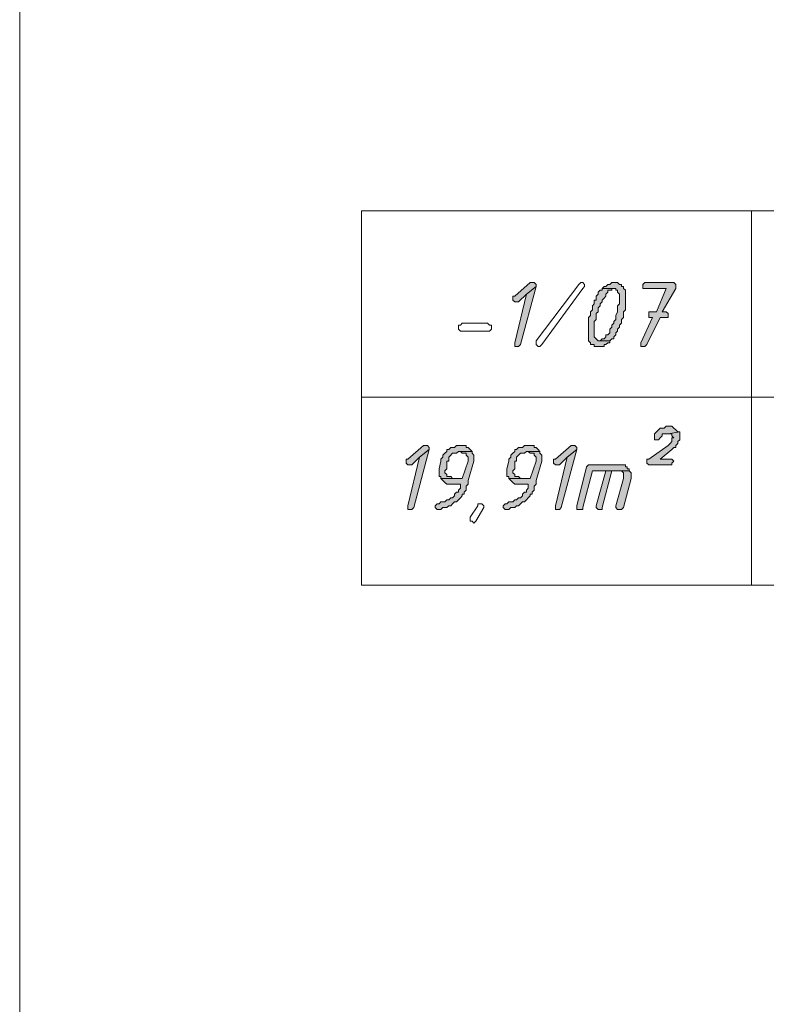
# Model space of a CAD drawing. Header units: inches. Extents: x 1504 to 12593, y -807 to 3183.
# Tile 210 of 256: x 5890 to 6052, y 1471 to 1685. Entities that reach past the tile are written whole.
import ezdxf

# ---------------------------------------------------------------- set-up
doc = ezdxf.new("R2010")
doc.units = ezdxf.units.IN
doc.header["$MEASUREMENT"] = 0
for name, color, linetype in [('at_Entity', 7, 'Continuous'), ('at_Rect', 7, 'Continuous'), ('at_Solid', 7, 'Continuous')]:
    doc.layers.add(name, color=color, linetype=linetype)

msp = doc.modelspace()

# ---------------------------------------------------------------- hatches: boundary and pattern name
at = {"layer": 'at_Solid', "lineweight": 15}
for points in [[(6001.17, 1628.1), (6000.74, 1628.1), (5997.37, 1625.14), (5996.94, 1625.14), (5996.94, 1624.72), (5996.94, 1624.3), (5997.37, 1623.87), (5998.21, 1623.87), (5999.9, 1625.56), (6002.01, 1627.25), (6002.01, 1627.68), (6001.59, 1628.1)], [(6002.01, 1627.25), (5999.9, 1625.56), (5997.37, 1615), (5997.37, 1614.16), (5998.21, 1614.16), (5998.63, 1614.58)], [(6019.33, 1628.1), (6018.49, 1628.1), (6018.06, 1627.68), (6017.64, 1627.68), (6017.22, 1627.25), (6016.8, 1627.25), (6016.37, 1626.83), (6019.33, 1626.83), (6019.33, 1626.41), (6019.75, 1626.41), (6019.75, 1625.98), (6020.17, 1625.56), (6020.17, 1624.72), (6020.17, 1623.45), (6019.75, 1623.03), (6019.75, 1621.76), (6019.33, 1620.92), (6019.33, 1620.07), (6018.91, 1619.65), (6018.91, 1619.23), (6018.49, 1618.8), (6018.49, 1618.38), (6018.06, 1617.96), (6018.06, 1617.12), (6017.64, 1616.69), (6017.22, 1616.69), (6017.22, 1616.27), (6016.8, 1615.85), (6016.37, 1615.85), (6015.95, 1615.42), (6018.06, 1615.42), (6018.49, 1615.85), (6018.91, 1615.85), (6018.91, 1616.27), (6019.33, 1616.69), (6019.33, 1617.12), (6019.75, 1617.54), (6019.75, 1617.96), (6020.17, 1618.38), (6020.17, 1618.8), (6020.6, 1619.23), (6020.6, 1620.07), (6021.02, 1620.49), (6021.02, 1621.76), (6021.44, 1622.18), (6021.44, 1626.41), (6021.02, 1626.83), (6021.02, 1627.25), (6020.6, 1627.25), (6020.6, 1627.68), (6020.17, 1627.68), (6019.75, 1628.1)], [(6031.58, 1628.1), (6025.67, 1628.1), (6025.24, 1627.68), (6025.24, 1626.83), (6030.31, 1626.83), (6028.2, 1621.76), (6026.51, 1621.76), (6026.51, 1620.92), (6026.51, 1620.49), (6027.35, 1620.49), (6024.82, 1615), (6024.82, 1614.16), (6025.67, 1614.16), (6026.09, 1614.58), (6029.04, 1620.49), (6030.73, 1620.49), (6030.73, 1621.34), (6030.31, 1621.76), (6029.47, 1621.76), (6032.42, 1626.83), (6032.42, 1627.68), (6032, 1628.1)], [(6016.37, 1626.83), (6016.37, 1626.41), (6015.95, 1626.41), (6015.53, 1625.98), (6015.53, 1625.56), (6015.11, 1625.14), (6015.11, 1624.3), (6014.68, 1624.3), (6014.68, 1623.45), (6014.26, 1623.03), (6014.26, 1622.18), (6013.84, 1621.76), (6013.84, 1620.92), (6013.42, 1620.49), (6013.42, 1620.07), (6013.42, 1615.42), (6013.84, 1615), (6013.84, 1614.58), (6014.68, 1614.58), (6014.68, 1614.16), (6016.8, 1614.16), (6016.8, 1614.58), (6017.22, 1614.58), (6017.64, 1615), (6018.06, 1615), (6018.06, 1615.42), (6015.53, 1615.42), (6015.11, 1615.85), (6014.68, 1616.27), (6014.68, 1617.54), (6014.68, 1619.65), (6015.11, 1620.07), (6015.11, 1621.34), (6015.53, 1621.76), (6015.53, 1622.61), (6015.95, 1623.03), (6015.95, 1623.45), (6016.37, 1623.87), (6016.37, 1624.3), (6016.8, 1624.72), (6017.22, 1625.14), (6017.22, 1625.56), (6017.64, 1625.98), (6017.64, 1626.41), (6018.49, 1626.41), (6018.49, 1626.83), (6018.91, 1626.83)], [(6033.27, 1595.57), (6030.73, 1595.15), (6031.58, 1595.15), (6031.58, 1594.73), (6032, 1594.31), (6031.58, 1594.31), (6031.58, 1593.46), (6031.16, 1593.04), (6030.73, 1592.62), (6026.51, 1589.66), (6026.09, 1589.66), (6026.09, 1588.81), (6026.51, 1588.39), (6031.58, 1588.39), (6031.58, 1588.81), (6032, 1589.24), (6031.58, 1589.66), (6029.04, 1589.66), (6031.58, 1591.77), (6032, 1592.19), (6032.42, 1592.19), (6032.42, 1592.62), (6032.85, 1593.04), (6032.85, 1593.46), (6033.27, 1593.88), (6033.27, 1594.73), (6033.27, 1595.15)], [(6031.16, 1596.84), (6030.31, 1596.84), (6029.89, 1596.42), (6029.04, 1596.42), (6028.62, 1596), (6028.2, 1595.57), (6027.78, 1595.15), (6027.78, 1594.73), (6027.78, 1593.88), (6028.62, 1593.88), (6029.04, 1594.31), (6029.47, 1594.73), (6029.47, 1595.15), (6030.73, 1595.15), (6033.27, 1595.57), (6032.85, 1595.57), (6032.42, 1596), (6032, 1596.42), (6031.58, 1596.84)], [(5977.94, 1592.62), (5977.51, 1592.62), (5974.13, 1589.66), (5973.71, 1589.66), (5973.71, 1589.24), (5973.71, 1588.81), (5974.13, 1588.39), (5974.98, 1588.39), (5976.66, 1590.08), (5978.78, 1591.77), (5978.78, 1592.19), (5978.36, 1592.62)], [(5978.78, 1591.77), (5976.66, 1590.08), (5974.13, 1579.52), (5974.13, 1578.67), (5974.98, 1578.67), (5975.4, 1579.1)], [(5988.07, 1591.35), (5985.54, 1591.35), (5985.96, 1590.93), (5986.81, 1590.93), (5986.81, 1590.5), (5987.22, 1590.08), (5987.22, 1589.66), (5987.22, 1589.24), (5985.96, 1585.44), (5981.32, 1585.44), (5981.73, 1585.01), (5982.16, 1584.59), (5982.58, 1584.17), (5985.54, 1584.17), (5985.54, 1583.32), (5985.12, 1582.9), (5985.12, 1582.48), (5984.69, 1582.48), (5984.27, 1582.06), (5984.27, 1581.63), (5983.85, 1581.21), (5983.43, 1581.21), (5983, 1580.79), (5982.58, 1580.79), (5982.16, 1580.36), (5981.32, 1580.36), (5980.89, 1579.94), (5980.47, 1579.94), (5980.04, 1579.52), (5980.04, 1579.1), (5980.47, 1578.67), (5981.32, 1578.67), (5981.73, 1579.1), (5982.58, 1579.1), (5983, 1579.52), (5983.43, 1579.52), (5983.85, 1579.94), (5984.27, 1580.36), (5984.69, 1580.36), (5985.12, 1580.79), (5985.54, 1581.21), (5985.96, 1581.63), (5985.96, 1582.06), (5986.38, 1582.06), (5986.38, 1582.48), (5986.81, 1582.9), (5986.81, 1583.75), (5987.22, 1584.17), (5987.22, 1585.01), (5988.5, 1589.24), (5988.5, 1589.66), (5988.5, 1590.5), (5988.07, 1590.93)], [(5985.96, 1592.62), (5984.69, 1592.62), (5984.27, 1592.19), (5983.43, 1592.19), (5983, 1591.77), (5982.58, 1591.77), (5982.58, 1591.35), (5982.16, 1590.93), (5981.73, 1590.5), (5981.73, 1590.08), (5981.32, 1589.66), (5981.32, 1589.24), (5980.89, 1587.54), (5980.89, 1585.85), (5981.32, 1585.85), (5981.32, 1585.44), (5983.85, 1585.44), (5983.43, 1585.85), (5982.58, 1585.85), (5982.58, 1586.28), (5982.16, 1586.7), (5982.16, 1587.13), (5982.58, 1587.54), (5982.58, 1589.24), (5983, 1589.24), (5983, 1590.08), (5983.43, 1590.5), (5983.85, 1590.93), (5984.69, 1590.93), (5985.12, 1591.35), (5988.07, 1591.35), (5987.65, 1591.77), (5987.22, 1592.19), (5986.81, 1592.19), (5986.81, 1592.62), (5986.38, 1592.62)], [(6002.86, 1591.35), (6000.32, 1591.35), (6000.74, 1590.93), (6001.59, 1590.93), (6001.59, 1590.5), (6002.01, 1590.08), (6002.01, 1589.66), (6002.01, 1589.24), (6000.74, 1585.44), (5996.1, 1585.44), (5996.52, 1585.01), (5996.94, 1584.59), (5997.37, 1584.17), (6000.32, 1584.17), (6000.32, 1583.32), (5999.9, 1582.9), (5999.9, 1582.48), (5999.48, 1582.48), (5999.06, 1582.06), (5999.06, 1581.63), (5998.63, 1581.21), (5998.21, 1581.21), (5997.78, 1580.79), (5997.37, 1580.79), (5996.94, 1580.36), (5996.1, 1580.36), (5995.68, 1579.94), (5995.25, 1579.94), (5994.83, 1579.52), (5994.83, 1579.1), (5995.25, 1578.67), (5996.1, 1578.67), (5996.52, 1579.1), (5997.37, 1579.1), (5997.78, 1579.52), (5998.21, 1579.52), (5998.63, 1579.94), (5999.06, 1580.36), (5999.48, 1580.36), (5999.9, 1580.79), (6000.32, 1581.21), (6000.74, 1581.63), (6000.74, 1582.06), (6001.17, 1582.06), (6001.17, 1582.48), (6001.59, 1582.9), (6001.59, 1583.75), (6002.01, 1584.17), (6002.01, 1585.01), (6003.28, 1589.24), (6003.28, 1589.66), (6003.28, 1590.5), (6002.86, 1590.93)], [(6000.74, 1592.62), (5999.48, 1592.62), (5999.06, 1592.19), (5998.21, 1592.19), (5997.78, 1591.77), (5997.37, 1591.77), (5997.37, 1591.35), (5996.94, 1590.93), (5996.52, 1590.5), (5996.52, 1590.08), (5996.1, 1589.66), (5996.1, 1589.24), (5995.68, 1587.54), (5995.68, 1585.85), (5996.1, 1585.85), (5996.1, 1585.44), (5998.63, 1585.44), (5998.21, 1585.85), (5997.37, 1585.85), (5997.37, 1586.28), (5996.94, 1586.7), (5996.94, 1587.13), (5997.37, 1587.54), (5997.37, 1589.24), (5997.78, 1589.24), (5997.78, 1590.08), (5998.21, 1590.5), (5998.63, 1590.93), (5999.48, 1590.93), (5999.9, 1591.35), (6002.86, 1591.35), (6002.43, 1591.77), (6002.01, 1592.19), (6001.59, 1592.19), (6001.59, 1592.62), (6001.17, 1592.62)], [(6010.04, 1592.62), (6009.61, 1592.62), (6006.24, 1589.66), (6005.81, 1589.66), (6005.81, 1589.24), (6005.81, 1588.81), (6006.24, 1588.39), (6007.08, 1588.39), (6008.77, 1590.08), (6010.88, 1591.77), (6010.88, 1592.19), (6010.46, 1592.62)], [(6010.88, 1591.77), (6008.77, 1590.08), (6006.24, 1579.52), (6006.24, 1578.67), (6007.08, 1578.67), (6007.5, 1579.1)], [(6020.6, 1588.39), (6013.42, 1588.39), (6012.99, 1587.97), (6010.88, 1579.52), (6010.88, 1578.67), (6012.15, 1578.67), (6012.15, 1579.1), (6014.26, 1587.13), (6022.29, 1587.13), (6022.29, 1587.54), (6021.86, 1587.54), (6021.86, 1587.97), (6021.44, 1587.97), (6021.44, 1588.39), (6021.02, 1588.39)], [(6017.22, 1587.13), (6015.11, 1579.52), (6015.11, 1579.1), (6015.53, 1578.67), (6016.37, 1578.67), (6016.37, 1579.1), (6018.49, 1587.13), (6020.17, 1587.13)], [(6022.29, 1587.13), (6017.22, 1587.13), (6020.6, 1587.13), (6021.02, 1586.7), (6021.02, 1585.44), (6019.33, 1579.52), (6019.33, 1579.1), (6019.75, 1578.67), (6020.6, 1578.67), (6021.02, 1579.1), (6022.71, 1585.44), (6022.71, 1586.28), (6022.71, 1586.7)]]:
    msp.add_hatch(color=7, dxfattribs=at).paths.add_polyline_path(points)

# ---------------------------------------------------------------- linework, layer by layer
at = {"layer": 'at_Entity', "color": 7, "lineweight": 15}
for p, q in [((5889.65, 1337.91), (5889.65, 1817.76)), ((5889.65, 1337.91), (5889.65, 1681.74)), ((6048.9, 1643.72), (6048.9, 1562.2)), ((6000.74, 1628.1), (5997.37, 1625.14)), ((5998.63, 1614.58), (6002.01, 1627.25)), ((6002.01, 1627.25), (5999.9, 1625.56)), ((5999.9, 1625.56), (6002.01, 1627.25)), ((6001.17, 1628.1), (6000.74, 1628.1)), ((6001.59, 1628.1), (6001.17, 1628.1)), ((6002.01, 1627.68), (6001.59, 1628.1)), ((6002.01, 1627.25), (6002.01, 1627.68)), ((6002.01, 1615.42), (6011.3, 1627.68)), ((6011.3, 1627.68), (6011.73, 1628.1)), ((6011.73, 1628.1), (6012.15, 1628.1)), ((6012.15, 1628.1), (6012.57, 1627.68)), ((6012.57, 1627.25), (6012.15, 1626.83)), ((6012.57, 1627.68), (6012.57, 1627.25)), ((6016.8, 1627.25), (6016.37, 1626.83)), ((6017.22, 1627.25), (6016.8, 1627.25)), ((6017.64, 1627.68), (6017.22, 1627.25)), ((6018.06, 1627.68), (6017.64, 1627.68)), ((6018.49, 1628.1), (6018.06, 1627.68)), ((6019.33, 1628.1), (6018.49, 1628.1)), ((6019.75, 1628.1), (6019.33, 1628.1)), ((6020.17, 1627.68), (6019.75, 1628.1)), ((6019.75, 1628.1), (6019.75, 1628.1)), ((6020.6, 1627.68), (6020.17, 1627.68)), ((6020.6, 1627.25), (6020.6, 1627.68)), ((6021.02, 1627.25), (6020.6, 1627.25)), ((6021.02, 1626.83), (6021.02, 1627.25)), ((6025.67, 1628.1), (6025.24, 1627.68)), ((6025.24, 1627.68), (6025.24, 1626.83)), ((6031.58, 1628.1), (6025.67, 1628.1)), ((6032, 1628.1), (6031.58, 1628.1)), ((6032.42, 1627.68), (6032, 1628.1)), ((6032.42, 1626.83), (6032.42, 1627.68)), ((5997.37, 1625.14), (5996.94, 1625.14)), ((5996.94, 1625.14), (5996.94, 1624.72)), ((5999.9, 1625.56), (5997.37, 1615)), ((5998.21, 1623.87), (5999.9, 1625.56)), ((6012.15, 1626.83), (6003.28, 1614.58)), ((6012.15, 1626.83), (6012.15, 1626.83)), ((6015.53, 1625.56), (6015.11, 1625.14)), ((6015.11, 1625.14), (6015.11, 1624.3)), ((6015.95, 1626.41), (6015.53, 1625.98)), ((6015.53, 1625.98), (6015.53, 1625.56)), ((6016.37, 1626.41), (6015.95, 1626.41)), ((6016.37, 1626.83), (6016.37, 1626.41)), ((6018.91, 1626.83), (6016.37, 1626.83)), ((6016.37, 1626.83), (6019.33, 1626.83)), ((6016.8, 1624.72), (6017.22, 1625.14)), ((6017.22, 1625.56), (6017.64, 1625.98)), ((6017.22, 1625.14), (6017.22, 1625.56)), ((6017.64, 1625.98), (6017.64, 1626.41)), ((6017.64, 1626.41), (6018.49, 1626.41)), ((6018.49, 1626.41), (6018.49, 1626.83)), ((6018.49, 1626.83), (6018.91, 1626.83)), ((6019.33, 1626.83), (6019.33, 1626.41)), ((6019.33, 1626.41), (6019.75, 1626.41)), ((6019.75, 1626.41), (6019.75, 1625.98)), ((6019.75, 1625.98), (6020.17, 1625.56)), ((6020.17, 1625.56), (6020.17, 1624.72)), ((6021.44, 1626.41), (6021.02, 1626.83)), ((6021.44, 1622.18), (6021.44, 1626.41)), ((6025.24, 1626.83), (6030.31, 1626.83)), ((6030.31, 1626.83), (6028.2, 1621.76)), ((6029.47, 1621.76), (6032.42, 1626.83)), ((5996.94, 1624.72), (5996.94, 1624.3)), ((5996.94, 1624.3), (5997.37, 1623.87)), ((5997.37, 1623.87), (5998.21, 1623.87)), ((6014.68, 1623.45), (6014.26, 1623.03)), ((6014.26, 1623.03), (6014.26, 1622.18)), ((6015.11, 1624.3), (6014.68, 1624.3)), ((6014.68, 1624.3), (6014.68, 1623.45)), ((6015.53, 1622.61), (6015.95, 1623.03)), ((6015.95, 1623.45), (6016.37, 1623.87)), ((6015.95, 1623.03), (6015.95, 1623.45)), ((6016.37, 1624.3), (6016.8, 1624.72)), ((6016.37, 1623.87), (6016.37, 1624.3)), ((6020.17, 1623.45), (6019.75, 1623.03)), ((6019.75, 1623.03), (6019.75, 1621.76)), ((6020.17, 1624.72), (6020.17, 1623.45)), ((6013.84, 1620.92), (6013.42, 1620.49)), ((6014.26, 1622.18), (6013.84, 1621.76)), ((6013.84, 1621.76), (6013.84, 1620.92)), ((6015.11, 1621.34), (6015.53, 1621.76)), ((6015.11, 1620.07), (6015.11, 1621.34)), ((6015.53, 1621.76), (6015.53, 1622.61)), ((6019.75, 1621.76), (6019.33, 1620.92)), ((6019.33, 1620.92), (6019.33, 1620.07)), ((6021.02, 1621.76), (6021.44, 1622.18)), ((6021.02, 1620.49), (6021.02, 1621.76)), ((6028.2, 1621.76), (6026.51, 1621.76)), ((6026.51, 1621.76), (6026.51, 1620.92)), ((6026.51, 1620.92), (6026.51, 1620.49)), ((6030.31, 1621.76), (6029.47, 1621.76)), ((6030.73, 1621.34), (6030.31, 1621.76)), ((6030.73, 1620.49), (6030.73, 1621.34)), ((5985.12, 1617.96), (5985.12, 1618.8)), ((5985.12, 1618.8), (5985.54, 1618.8)), ((5985.54, 1618.8), (5985.96, 1619.23)), ((5985.96, 1619.23), (5991.45, 1619.23)), ((5991.45, 1619.23), (5991.87, 1618.8)), ((5991.87, 1618.8), (5992.3, 1618.8)), ((5992.3, 1618.8), (5992.3, 1617.96)), ((6013.42, 1620.49), (6013.42, 1620.07)), ((6013.42, 1620.07), (6013.42, 1615.42)), ((6014.68, 1619.65), (6015.11, 1620.07)), ((6014.68, 1617.54), (6014.68, 1619.65)), ((6018.91, 1619.23), (6018.49, 1618.8)), ((6018.49, 1618.8), (6018.49, 1618.38)), ((6019.33, 1620.07), (6018.91, 1619.65)), ((6018.91, 1619.65), (6018.91, 1619.23)), ((6020.17, 1618.8), (6020.6, 1619.23)), ((6020.17, 1618.38), (6020.17, 1618.8)), ((6020.6, 1620.07), (6021.02, 1620.49)), ((6020.6, 1619.23), (6020.6, 1620.07)), ((6027.35, 1620.49), (6024.82, 1615)), ((6026.09, 1614.58), (6029.04, 1620.49)), ((6026.51, 1620.49), (6027.35, 1620.49)), ((6029.04, 1620.49), (6030.73, 1620.49)), ((5985.54, 1617.54), (5985.12, 1617.96)), ((5991.45, 1617.54), (5985.54, 1617.54)), ((5991.87, 1617.54), (5991.45, 1617.54)), ((5991.45, 1617.54), (5991.45, 1617.54)), ((5992.3, 1617.96), (5991.87, 1617.54)), ((6014.68, 1616.27), (6014.68, 1617.54)), ((6017.64, 1616.69), (6017.22, 1616.69)), ((6017.22, 1616.69), (6017.22, 1616.27)), ((6018.06, 1617.12), (6017.64, 1616.69)), ((6018.49, 1618.38), (6018.06, 1617.96)), ((6018.06, 1617.96), (6018.06, 1617.12)), ((6018.91, 1616.27), (6019.33, 1616.69)), ((6019.33, 1617.12), (6019.75, 1617.54)), ((6019.33, 1616.69), (6019.33, 1617.12)), ((6019.75, 1617.96), (6020.17, 1618.38)), ((6019.75, 1617.54), (6019.75, 1617.96)), ((5997.37, 1615), (5997.37, 1614.16)), ((5997.37, 1614.16), (5998.21, 1614.16)), ((5998.21, 1614.16), (5998.63, 1614.58)), ((6002.01, 1615), (6002.01, 1615.42)), ((6002.01, 1615.42), (6002.01, 1615.42)), ((6002.01, 1614.58), (6002.01, 1615)), ((6002.01, 1615), (6002.01, 1615)), ((6002.01, 1615), (6002.01, 1615)), ((6002.43, 1614.16), (6002.01, 1614.58)), ((6002.86, 1614.16), (6002.43, 1614.16)), ((6003.28, 1614.58), (6002.86, 1614.16)), ((6013.42, 1615.42), (6013.84, 1615)), ((6013.84, 1615), (6013.84, 1614.58)), ((6013.84, 1614.58), (6014.68, 1614.58)), ((6015.11, 1615.85), (6014.68, 1616.27)), ((6014.68, 1614.58), (6014.68, 1614.16)), ((6014.68, 1614.16), (6016.8, 1614.16)), ((6015.53, 1615.42), (6015.11, 1615.85)), ((6015.11, 1615.85), (6015.11, 1615.85)), ((6018.06, 1615.42), (6015.53, 1615.42)), ((6016.37, 1615.85), (6015.95, 1615.42)), ((6015.95, 1615.42), (6018.06, 1615.42)), ((6016.8, 1615.85), (6016.37, 1615.85)), ((6017.22, 1616.27), (6016.8, 1615.85)), ((6016.8, 1614.16), (6016.8, 1614.58)), ((6016.8, 1614.58), (6017.22, 1614.58)), ((6017.22, 1614.58), (6017.64, 1615)), ((6017.64, 1615), (6018.06, 1615)), ((6018.06, 1615.42), (6018.49, 1615.85)), ((6018.06, 1615), (6018.06, 1615.42)), ((6018.49, 1615.85), (6018.91, 1615.85)), ((6018.91, 1615.85), (6018.91, 1616.27)), ((6024.82, 1615), (6024.82, 1614.16)), ((6024.82, 1614.16), (6025.67, 1614.16)), ((6025.67, 1614.16), (6026.09, 1614.58)), ((5963.99, 1603.18), (6210.26, 1603.18)), ((6028.2, 1595.57), (6027.78, 1595.15)), ((6027.78, 1595.15), (6027.78, 1594.73)), ((6028.62, 1596), (6028.2, 1595.57)), ((6028.2, 1595.57), (6028.2, 1595.57)), ((6029.04, 1596.42), (6028.62, 1596)), ((6029.89, 1596.42), (6029.04, 1596.42)), ((6029.47, 1594.73), (6029.47, 1595.15)), ((6029.47, 1595.15), (6030.73, 1595.15)), ((6030.31, 1596.84), (6029.89, 1596.42)), ((6031.16, 1596.84), (6030.31, 1596.84)), ((6033.27, 1595.57), (6030.73, 1595.15)), ((6030.73, 1595.15), (6033.27, 1595.57)), ((6030.73, 1595.15), (6031.58, 1595.15)), ((6031.58, 1596.84), (6031.16, 1596.84)), ((6032, 1596.42), (6031.58, 1596.84)), ((6031.58, 1595.15), (6031.58, 1594.73)), ((6032.42, 1596), (6032, 1596.42)), ((6032, 1596.42), (6032, 1596.42)), ((6032.85, 1595.57), (6032.42, 1596)), ((6032.42, 1596), (6032.42, 1596)), ((6033.27, 1595.57), (6032.85, 1595.57)), ((6033.27, 1595.15), (6033.27, 1595.57)), ((6033.27, 1594.73), (6033.27, 1595.15)), ((6027.78, 1594.73), (6027.78, 1593.88)), ((6027.78, 1593.88), (6028.62, 1593.88)), ((6028.62, 1593.88), (6029.04, 1594.31)), ((6029.04, 1594.31), (6029.47, 1594.73)), ((6029.04, 1594.31), (6029.04, 1594.31)), ((6031.16, 1593.04), (6030.73, 1592.62)), ((6031.58, 1593.46), (6031.16, 1593.04)), ((6031.16, 1593.04), (6031.16, 1593.04)), ((6031.58, 1594.73), (6032, 1594.31)), ((6032, 1594.31), (6031.58, 1594.31)), ((6031.58, 1594.31), (6031.58, 1593.46)), ((6032.42, 1592.62), (6032.85, 1593.04)), ((6032.85, 1593.46), (6033.27, 1593.88)), ((6032.85, 1593.04), (6032.85, 1593.46)), ((6033.27, 1593.88), (6033.27, 1594.73)), ((5977.51, 1592.62), (5974.13, 1589.66)), ((5975.4, 1579.1), (5978.78, 1591.77)), ((5978.78, 1591.77), (5976.66, 1590.08)), ((5976.66, 1590.08), (5978.78, 1591.77)), ((5977.94, 1592.62), (5977.51, 1592.62)), ((5978.36, 1592.62), (5977.94, 1592.62)), ((5978.78, 1592.19), (5978.36, 1592.62)), ((5978.78, 1591.77), (5978.78, 1592.19)), ((5982.16, 1590.93), (5981.73, 1590.5)), ((5982.58, 1591.35), (5982.16, 1590.93)), ((5982.16, 1590.93), (5982.16, 1590.93)), ((5983, 1591.77), (5982.58, 1591.77)), ((5982.58, 1591.77), (5982.58, 1591.35)), ((5983.43, 1592.19), (5983, 1591.77)), ((5984.27, 1592.19), (5983.43, 1592.19)), ((5983.43, 1590.5), (5983.85, 1590.93)), ((5983.85, 1590.93), (5984.69, 1590.93)), ((5984.69, 1592.62), (5984.27, 1592.19)), ((5985.96, 1592.62), (5984.69, 1592.62)), ((5984.69, 1590.93), (5985.12, 1591.35)), ((5985.12, 1591.35), (5988.07, 1591.35)), ((5988.07, 1591.35), (5985.54, 1591.35)), ((5985.54, 1591.35), (5985.96, 1590.93)), ((5986.38, 1592.62), (5985.96, 1592.62)), ((5985.96, 1590.93), (5986.81, 1590.93)), ((5986.81, 1592.62), (5986.38, 1592.62)), ((5986.81, 1592.19), (5986.81, 1592.62)), ((5987.22, 1592.19), (5986.81, 1592.19)), ((5986.81, 1590.93), (5986.81, 1590.5)), ((5987.65, 1591.77), (5987.22, 1592.19)), ((5988.07, 1591.35), (5987.65, 1591.77)), ((5987.65, 1591.77), (5987.65, 1591.77)), ((5988.07, 1590.93), (5988.07, 1591.35)), ((5988.5, 1590.5), (5988.07, 1590.93)), ((5996.94, 1590.93), (5996.52, 1590.5)), ((5997.37, 1591.35), (5996.94, 1590.93)), ((5996.94, 1590.93), (5996.94, 1590.93)), ((5997.78, 1591.77), (5997.37, 1591.77)), ((5997.37, 1591.77), (5997.37, 1591.35)), ((5998.21, 1592.19), (5997.78, 1591.77)), ((5999.06, 1592.19), (5998.21, 1592.19)), ((5998.21, 1590.5), (5998.63, 1590.93)), ((5998.63, 1590.93), (5999.48, 1590.93)), ((5999.48, 1592.62), (5999.06, 1592.19)), ((6000.74, 1592.62), (5999.48, 1592.62)), ((5999.48, 1590.93), (5999.9, 1591.35)), ((5999.9, 1591.35), (6002.86, 1591.35)), ((6002.86, 1591.35), (6000.32, 1591.35)), ((6000.32, 1591.35), (6000.74, 1590.93)), ((6001.17, 1592.62), (6000.74, 1592.62)), ((6000.74, 1590.93), (6001.59, 1590.93)), ((6001.59, 1592.62), (6001.17, 1592.62)), ((6001.59, 1592.19), (6001.59, 1592.62)), ((6002.01, 1592.19), (6001.59, 1592.19)), ((6001.59, 1590.93), (6001.59, 1590.5)), ((6002.43, 1591.77), (6002.01, 1592.19)), ((6002.86, 1591.35), (6002.43, 1591.77)), ((6002.43, 1591.77), (6002.43, 1591.77)), ((6002.86, 1590.93), (6002.86, 1591.35)), ((6003.28, 1590.5), (6002.86, 1590.93)), ((6009.61, 1592.62), (6006.24, 1589.66)), ((6007.5, 1579.1), (6010.88, 1591.77)), ((6010.88, 1591.77), (6008.77, 1590.08)), ((6008.77, 1590.08), (6010.88, 1591.77)), ((6010.04, 1592.62), (6009.61, 1592.62)), ((6010.46, 1592.62), (6010.04, 1592.62)), ((6010.88, 1592.19), (6010.46, 1592.62)), ((6010.88, 1591.77), (6010.88, 1592.19)), ((6030.73, 1592.62), (6026.51, 1589.66)), ((6029.04, 1589.66), (6031.58, 1591.77)), ((6031.58, 1591.77), (6032, 1592.19)), ((6031.58, 1591.77), (6031.58, 1591.77)), ((6032, 1592.19), (6032.42, 1592.19)), ((6032.42, 1592.19), (6032.42, 1592.62)), ((5974.13, 1589.66), (5973.71, 1589.66)), ((5973.71, 1589.66), (5973.71, 1589.24)), ((5973.71, 1589.24), (5973.71, 1588.81)), ((5973.71, 1588.81), (5974.13, 1588.39)), ((5976.66, 1590.08), (5974.13, 1579.52)), ((5974.98, 1588.39), (5976.66, 1590.08)), ((5981.32, 1589.24), (5980.89, 1587.54)), ((5981.73, 1590.08), (5981.32, 1589.66)), ((5981.32, 1589.66), (5981.32, 1589.24)), ((5981.73, 1590.5), (5981.73, 1590.08)), ((5982.58, 1587.54), (5982.58, 1589.24)), ((5982.58, 1589.24), (5983, 1589.24)), ((5983, 1590.08), (5983.43, 1590.5)), ((5983, 1589.24), (5983, 1590.08)), ((5983.43, 1590.5), (5983.43, 1590.5)), ((5987.22, 1589.24), (5985.96, 1585.44)), ((5986.81, 1590.5), (5987.22, 1590.08)), ((5987.22, 1590.08), (5987.22, 1589.66)), ((5987.22, 1589.66), (5987.22, 1589.24)), ((5987.22, 1585.01), (5988.5, 1589.24)), ((5988.5, 1589.66), (5988.5, 1590.5)), ((5988.5, 1589.24), (5988.5, 1589.66)), ((5996.1, 1589.24), (5995.68, 1587.54)), ((5996.52, 1590.08), (5996.1, 1589.66)), ((5996.1, 1589.66), (5996.1, 1589.24)), ((5996.52, 1590.5), (5996.52, 1590.08)), ((5997.37, 1587.54), (5997.37, 1589.24)), ((5997.37, 1589.24), (5997.78, 1589.24)), ((5997.78, 1590.08), (5998.21, 1590.5)), ((5997.78, 1589.24), (5997.78, 1590.08)), ((5998.21, 1590.5), (5998.21, 1590.5)), ((6002.01, 1589.24), (6000.74, 1585.44)), ((6001.59, 1590.5), (6002.01, 1590.08)), ((6002.01, 1590.08), (6002.01, 1589.66)), ((6002.01, 1589.66), (6002.01, 1589.24)), ((6002.01, 1585.01), (6003.28, 1589.24)), ((6003.28, 1589.66), (6003.28, 1590.5)), ((6003.28, 1589.24), (6003.28, 1589.66)), ((6006.24, 1589.66), (6005.81, 1589.66)), ((6005.81, 1589.66), (6005.81, 1589.24)), ((6005.81, 1589.24), (6005.81, 1588.81)), ((6005.81, 1588.81), (6006.24, 1588.39)), ((6008.77, 1590.08), (6006.24, 1579.52)), ((6007.08, 1588.39), (6008.77, 1590.08)), ((6026.51, 1589.66), (6026.09, 1589.66)), ((6026.09, 1589.66), (6026.09, 1588.81)), ((6026.09, 1588.81), (6026.51, 1588.39)), ((6031.58, 1589.66), (6029.04, 1589.66)), ((6032, 1589.24), (6031.58, 1589.66)), ((6031.58, 1588.81), (6032, 1589.24)), ((6031.58, 1588.39), (6031.58, 1588.81)), ((5974.13, 1588.39), (5974.98, 1588.39)), ((5980.89, 1587.54), (5980.89, 1585.85)), ((5982.16, 1587.13), (5982.58, 1587.54)), ((5982.16, 1586.7), (5982.16, 1587.13)), ((5982.16, 1587.13), (5982.16, 1587.13)), ((5982.58, 1586.28), (5982.16, 1586.7)), ((5982.58, 1585.85), (5982.58, 1586.28)), ((5995.68, 1587.54), (5995.68, 1585.85)), ((5996.94, 1587.13), (5997.37, 1587.54)), ((5996.94, 1586.7), (5996.94, 1587.13)), ((5996.94, 1587.13), (5996.94, 1587.13)), ((5997.37, 1586.28), (5996.94, 1586.7)), ((5997.37, 1585.85), (5997.37, 1586.28)), ((6006.24, 1588.39), (6007.08, 1588.39)), ((6012.99, 1587.97), (6010.88, 1579.52)), ((6012.15, 1579.1), (6014.26, 1587.13)), ((6013.42, 1588.39), (6012.99, 1587.97)), ((6020.6, 1588.39), (6013.42, 1588.39)), ((6014.26, 1587.13), (6022.29, 1587.13)), ((6017.22, 1587.13), (6015.11, 1579.52)), ((6016.37, 1579.1), (6018.49, 1587.13)), ((6020.17, 1587.13), (6017.22, 1587.13)), ((6022.29, 1587.13), (6017.22, 1587.13)), ((6017.22, 1587.13), (6020.6, 1587.13)), ((6018.49, 1587.13), (6020.17, 1587.13)), ((6021.02, 1588.39), (6020.6, 1588.39)), ((6020.6, 1587.13), (6021.02, 1586.7)), ((6021.44, 1588.39), (6021.02, 1588.39)), ((6021.02, 1586.7), (6021.02, 1585.44)), ((6021.44, 1587.97), (6021.44, 1588.39)), ((6021.86, 1587.97), (6021.44, 1587.97)), ((6021.86, 1587.54), (6021.86, 1587.97)), ((6022.29, 1587.54), (6021.86, 1587.54)), ((6022.29, 1587.13), (6022.29, 1587.54)), ((6022.71, 1586.7), (6022.29, 1587.13)), ((6022.71, 1586.28), (6022.71, 1586.7)), ((6022.71, 1585.44), (6022.71, 1586.28)), ((6026.51, 1588.39), (6031.58, 1588.39)), ((5980.89, 1585.85), (5981.32, 1585.85)), ((5981.32, 1585.85), (5981.32, 1585.44)), ((5985.96, 1585.44), (5981.32, 1585.44)), ((5981.32, 1585.44), (5981.73, 1585.01)), ((5981.32, 1585.44), (5983.85, 1585.44)), ((5981.73, 1585.01), (5981.73, 1585.01)), ((5981.73, 1585.01), (5982.16, 1584.59)), ((5982.16, 1584.59), (5982.16, 1584.59)), ((5982.16, 1584.59), (5982.58, 1584.17)), ((5983.43, 1585.85), (5982.58, 1585.85)), ((5982.58, 1584.17), (5985.54, 1584.17)), ((5983.85, 1585.44), (5983.43, 1585.85)), ((5985.54, 1584.17), (5985.54, 1583.32)), ((5986.81, 1583.75), (5987.22, 1584.17)), ((5987.22, 1584.17), (5987.22, 1585.01)), ((5995.68, 1585.85), (5996.1, 1585.85)), ((5996.1, 1585.85), (5996.1, 1585.44)), ((6000.74, 1585.44), (5996.1, 1585.44)), ((5996.1, 1585.44), (5996.52, 1585.01)), ((5996.1, 1585.44), (5998.63, 1585.44)), ((5996.52, 1585.01), (5996.52, 1585.01)), ((5996.52, 1585.01), (5996.94, 1584.59)), ((5996.94, 1584.59), (5996.94, 1584.59)), ((5996.94, 1584.59), (5997.37, 1584.17)), ((5998.21, 1585.85), (5997.37, 1585.85)), ((5997.37, 1584.17), (6000.32, 1584.17)), ((5998.63, 1585.44), (5998.21, 1585.85)), ((6000.32, 1584.17), (6000.32, 1583.32)), ((6001.59, 1583.75), (6002.01, 1584.17)), ((6002.01, 1584.17), (6002.01, 1585.01)), ((6021.02, 1585.44), (6019.33, 1579.52)), ((6021.02, 1579.1), (6022.71, 1585.44)), ((5984.69, 1582.48), (5984.27, 1582.06)), ((5984.27, 1582.06), (5984.27, 1581.63)), ((5985.12, 1582.48), (5984.69, 1582.48)), ((5985.54, 1583.32), (5985.12, 1582.9)), ((5985.12, 1582.9), (5985.12, 1582.48)), ((5985.96, 1581.63), (5985.96, 1582.06)), ((5985.96, 1582.06), (5986.38, 1582.06)), ((5986.38, 1582.48), (5986.81, 1582.9)), ((5986.38, 1582.06), (5986.38, 1582.48)), ((5986.81, 1582.9), (5986.81, 1583.75)), ((5999.48, 1582.48), (5999.06, 1582.06)), ((5999.06, 1582.06), (5999.06, 1581.63)), ((5999.9, 1582.48), (5999.48, 1582.48)), ((6000.32, 1583.32), (5999.9, 1582.9)), ((5999.9, 1582.9), (5999.9, 1582.48)), ((6000.74, 1581.63), (6000.74, 1582.06)), ((6000.74, 1582.06), (6001.17, 1582.06)), ((6001.17, 1582.48), (6001.59, 1582.9)), ((6001.17, 1582.06), (6001.17, 1582.48)), ((6001.59, 1582.9), (6001.59, 1583.75)), ((5980.47, 1579.94), (5980.04, 1579.52)), ((5980.89, 1579.94), (5980.47, 1579.94)), ((5981.32, 1580.36), (5980.89, 1579.94)), ((5982.16, 1580.36), (5981.32, 1580.36)), ((5982.58, 1580.79), (5982.16, 1580.36)), ((5983, 1580.79), (5982.58, 1580.79)), ((5983.43, 1581.21), (5983, 1580.79)), ((5983.85, 1581.21), (5983.43, 1581.21)), ((5983.43, 1579.52), (5983.85, 1579.94)), ((5984.27, 1581.63), (5983.85, 1581.21)), ((5983.85, 1579.94), (5984.27, 1580.36)), ((5983.85, 1579.94), (5983.85, 1579.94)), ((5984.27, 1580.36), (5984.69, 1580.36)), ((5984.69, 1580.36), (5985.12, 1580.79)), ((5985.12, 1580.79), (5985.54, 1581.21)), ((5985.12, 1580.79), (5985.12, 1580.79)), ((5985.54, 1581.21), (5985.96, 1581.63)), ((5989.34, 1579.52), (5989.34, 1579.94)), ((5989.34, 1579.94), (5990.18, 1579.94)), ((5990.18, 1579.94), (5990.61, 1579.52)), ((5995.25, 1579.94), (5994.83, 1579.52)), ((5995.68, 1579.94), (5995.25, 1579.94)), ((5996.1, 1580.36), (5995.68, 1579.94)), ((5996.94, 1580.36), (5996.1, 1580.36)), ((5997.37, 1580.79), (5996.94, 1580.36)), ((5997.78, 1580.79), (5997.37, 1580.79)), ((5998.21, 1581.21), (5997.78, 1580.79)), ((5998.63, 1581.21), (5998.21, 1581.21)), ((5998.21, 1579.52), (5998.63, 1579.94)), ((5999.06, 1581.63), (5998.63, 1581.21)), ((5998.63, 1579.94), (5999.06, 1580.36)), ((5998.63, 1579.94), (5998.63, 1579.94)), ((5999.06, 1580.36), (5999.48, 1580.36)), ((5999.48, 1580.36), (5999.9, 1580.79)), ((5999.9, 1580.79), (6000.32, 1581.21)), ((5999.9, 1580.79), (5999.9, 1580.79)), ((6000.32, 1581.21), (6000.74, 1581.63)), ((5974.13, 1579.52), (5974.13, 1578.67)), ((5974.13, 1578.67), (5974.98, 1578.67)), ((5974.98, 1578.67), (5975.4, 1579.1)), ((5980.04, 1579.52), (5980.04, 1579.1)), ((5980.04, 1579.1), (5980.47, 1578.67)), ((5980.47, 1578.67), (5981.32, 1578.67)), ((5981.32, 1578.67), (5981.73, 1579.1)), ((5981.73, 1579.1), (5982.58, 1579.1)), ((5982.58, 1579.1), (5983, 1579.52)), ((5983, 1579.52), (5983.43, 1579.52)), ((5987.65, 1576.99), (5989.34, 1579.52)), ((5990.61, 1579.1), (5988.92, 1576.14)), ((5989.34, 1579.52), (5989.34, 1579.52)), ((5990.61, 1579.52), (5990.61, 1579.1)), ((5990.61, 1579.1), (5990.61, 1579.1)), ((5994.83, 1579.52), (5994.83, 1579.1)), ((5994.83, 1579.1), (5995.25, 1578.67)), ((5995.25, 1578.67), (5996.1, 1578.67)), ((5996.1, 1578.67), (5996.52, 1579.1)), ((5996.52, 1579.1), (5997.37, 1579.1)), ((5997.37, 1579.1), (5997.78, 1579.52)), ((5997.78, 1579.52), (5998.21, 1579.52)), ((6006.24, 1579.52), (6006.24, 1578.67)), ((6006.24, 1578.67), (6007.08, 1578.67)), ((6007.08, 1578.67), (6007.5, 1579.1)), ((6010.88, 1579.52), (6010.88, 1578.67)), ((6010.88, 1578.67), (6012.15, 1578.67)), ((6012.15, 1578.67), (6012.15, 1579.1)), ((6015.11, 1579.52), (6015.11, 1579.1)), ((6015.11, 1579.1), (6015.53, 1578.67)), ((6015.53, 1578.67), (6016.37, 1578.67)), ((6016.37, 1578.67), (6016.37, 1579.1)), ((6019.33, 1579.52), (6019.33, 1579.1)), ((6019.33, 1579.1), (6019.75, 1578.67)), ((6019.75, 1578.67), (6020.6, 1578.67)), ((6020.6, 1578.67), (6021.02, 1579.1)), ((5987.65, 1576.14), (5987.65, 1576.99)), ((5987.65, 1576.99), (5987.65, 1576.99)), ((5988.07, 1576.14), (5987.65, 1576.14)), ((5988.5, 1575.72), (5988.07, 1576.14)), ((5988.92, 1576.14), (5988.5, 1575.72)), ((5988.92, 1576.14), (5988.92, 1576.14))]:
    msp.add_line(p, q, dxfattribs=at)
at = {"layer": 'at_Rect', "color": 7, "lineweight": 15}
for p, q in [((5964, 1643.72), (6210.26, 1643.72)), ((5964, 1643.72), (5964, 1562.2)), ((6210.26, 1562.2), (5964, 1562.2))]:
    msp.add_line(p, q, dxfattribs=at)

doc.saveas('drawing.dxf')
